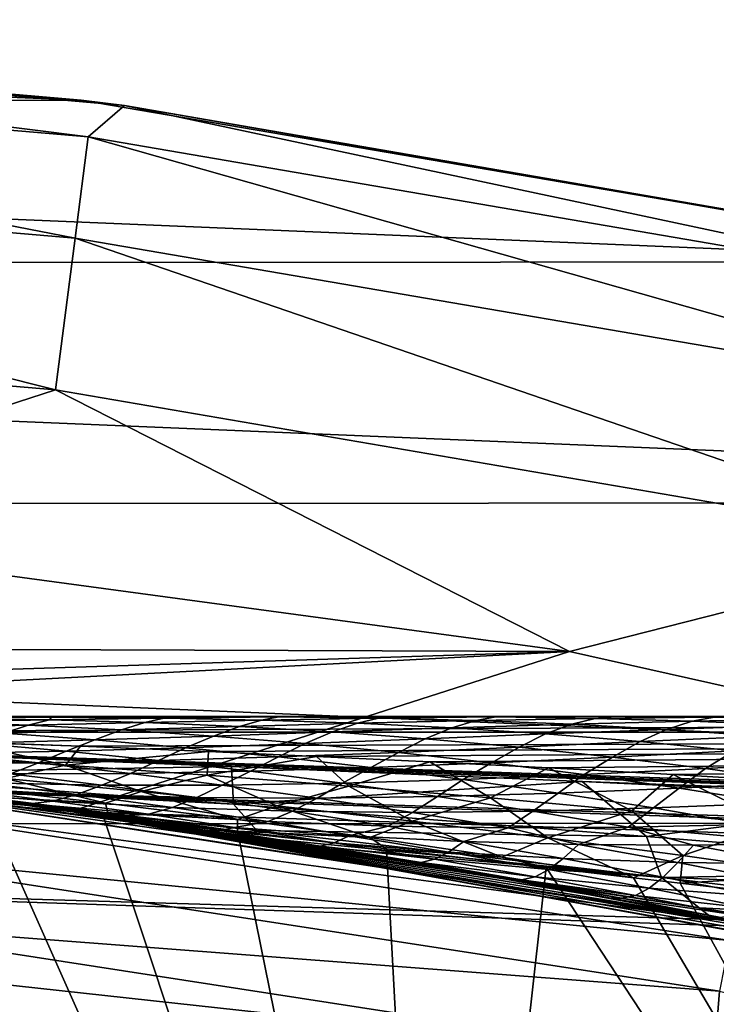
# Model space of a CAD drawing. Header units: metres. Extents: x -31 to 127, y -24 to 31.
# Tile 71 of 150: x 2.89 to 4.37, y 21.89 to 23.98. Entities that reach past the tile are written whole.
import ezdxf

# ---------------------------------------------------------------- set-up
doc = ezdxf.new("R2010")
doc.units = ezdxf.units.M
doc.layers.add('solid_12_381_041_XXX', color=7, linetype='CONTINUOUS')

msp = doc.modelspace()

# ---------------------------------------------------------------- linework, layer by layer
at = {"layer": 'solid_12_381_041_XXX'}
for points in [[(3.024541, 23.808317, -4), (-3.059366, 23.80398, -4), (-1.038137, 23.977083, -4)], [(3.024541, 23.808317, -4), (-1.038137, 23.977083, -4), (1.000629, 23.978775, -4)], [(3.024541, 23.808317, -4), (1.000629, 23.978775, -4), (1.090788, 23.975199, -1)], [(1.015371, 23.902624, -0.618042), (3.038797, 23.730404, -0.618042), (1.090788, 23.975199, -1)], [(3.038797, 23.730404, -0.618042), (3.116116, 23.796844, -1), (1.090788, 23.975199, -1)], [(3.024541, 23.808317, -4), (1.090788, 23.975199, -1), (3.116116, 23.796844, -1)], [(1.00617, 23.686024, -0.293171), (3.01126, 23.515366, -0.293171), (1.015371, 23.902624, -0.618042)], [(3.01126, 23.515366, -0.293171), (3.038797, 23.730404, -0.618042), (1.015371, 23.902624, -0.618042)], [(5.036901, 23.464987, -4), (-5.066245, 23.458628, -4), (-3.059366, 23.80398, -4)], [(5.036901, 23.464987, -4), (-3.059366, 23.80398, -4), (3.024541, 23.808317, -4)], [(5.036901, 23.464987, -4), (3.024541, 23.808317, -4), (3.116116, 23.796844, -1)], [(3.038797, 23.730404, -0.618042), (5.040329, 23.387207, -0.618042), (3.116116, 23.796844, -1)], [(5.040329, 23.387207, -0.618042), (5.119081, 23.447708, -1), (3.116116, 23.796844, -1)], [(5.036901, 23.464987, -4), (3.116116, 23.796844, -1), (5.119081, 23.447708, -1)], [(3.01126, 23.515366, -0.293171), (4.994655, 23.175278, -0.293171), (3.038797, 23.730404, -0.618042)], [(4.994655, 23.175278, -0.293171), (5.040329, 23.387207, -0.618042), (3.038797, 23.730404, -0.618042)], [(1.00617, 23.686024, -0.293171), (0.992389, 23.361614, -0.07612), (2.970017, 23.193295, -0.07612)], [(1.00617, 23.686024, -0.293171), (2.970017, 23.193295, -0.07612), (3.01126, 23.515366, -0.293171)], [(3.01126, 23.515366, -0.293171), (2.970017, 23.193295, -0.07612), (4.926247, 22.857864, -0.07612)], [(3.01126, 23.515366, -0.293171), (4.926247, 22.857864, -0.07612), (4.994655, 23.175278, -0.293171)], [(7.007277, 22.954052, -4), (-7.029178, 22.947445, -4), (-5.066245, 23.458628, -4)], [(7.007277, 22.954052, -4), (-5.066245, 23.458628, -4), (5.036901, 23.464987, -4)], [(2.970017, 23.193295, -0.07612), (0.992389, 23.361614, -0.07612), (2.081847, 22.905537)], [(2.970017, 23.193295, -0.07612), (2.081847, 22.905537), (4.060713, 22.638119)], [(4.926247, 22.857864, -0.07612), (2.970017, 23.193295, -0.07612), (4.060713, 22.638119)], [(8.934976, 22.274052, -4), (-8.94715, 22.269287, -4), (-7.029178, 22.947445, -4)], [(8.934976, 22.274052, -4), (-7.029178, 22.947445, -4), (7.007277, 22.954052, -4)], [(4.060713, 22.638119), (2.081847, 22.905537), (-3.899271, 22.666424)], [(4.926247, 22.857864, -0.07612), (4.060713, 22.638119), (6.011917, 22.200289)], [(4.060713, 22.638119), (-3.899271, 22.666424), (-1.023618, 22.476307)], [(4.060713, 22.638119), (-1.023618, 22.476307), (0.996665, 22.477612)], [(4.060713, 22.638119), (0.996665, 22.477612), (3.001825, 22.298466)], [(6.011917, 22.200289), (4.060713, 22.638119), (3.001825, 22.298466)], [(9.484167, 22.5, 114.516884), (0, 22.5, 114.507355), (2.146803, 22.466333, 114.818733)], [(9.484167, 22.5, 114.516884), (0, 22.5, 109.235703), (0, 22.5, 114.507355)], [(0.428795, 22.5, 109.235703), (0, 22.5, 109.235703), (9.484167, 22.5, 114.516884)], [(0.853245, 22.5, 109.235703), (0.428795, 22.5, 109.235703), (9.484167, 22.5, 114.516884)], [(0.904677, 22.5, 109.235703), (0.853245, 22.5, 109.235703), (9.484167, 22.5, 114.516884)], [(1.273351, 22.5, 109.235703), (0.904677, 22.5, 109.235703), (9.484167, 22.5, 114.516884)], [(1.367425, 22.5, 109.235703), (1.273351, 22.5, 109.235703), (9.484167, 22.5, 114.516884)], [(1.689112, 22.5, 109.235703), (1.367425, 22.5, 109.235703), (9.484167, 22.5, 114.516884)], [(1.830787, 22.5, 109.235703), (1.689112, 22.5, 109.235703), (9.484167, 22.5, 114.516884)], [(2.100528, 22.5, 109.235703), (1.830787, 22.5, 109.235703), (9.484167, 22.5, 114.516884)], [(2.294765, 22.5, 109.235703), (2.100528, 22.5, 109.235703), (9.484167, 22.5, 114.516884)], [(11.499558, 22.466866, 114.825119), (9.484167, 22.5, 114.516884), (2.146803, 22.466333, 114.818733)], [(2.507599, 22.5, 109.235703), (2.294765, 22.5, 109.235703), (9.484167, 22.5, 114.516884)], [(2.759352, 22.5, 109.235703), (2.507599, 22.5, 109.235703), (9.484167, 22.5, 114.516884)], [(2.714634, 22.488628, 108.591995), (2.912066, 22.481174, 108.414925), (2.665334, 22.475441, 108.247635)], [(2.70012, 22.496077, 108.891426), (2.759352, 22.5, 109.235703), (2.961088, 22.498421, 109.064835)], [(2.70012, 22.496077, 108.891426), (2.961088, 22.498421, 109.064835), (2.957097, 22.492807, 108.754578)], [(2.70012, 22.496077, 108.891426), (2.957097, 22.492807, 108.754578), (2.714634, 22.488628, 108.591995)], [(2.714634, 22.488628, 108.591995), (2.957097, 22.492807, 108.754578), (2.912066, 22.481174, 108.414925)], [(2.910286, 22.5, 109.235703), (2.759352, 22.5, 109.235703), (9.484167, 22.5, 114.516884)], [(2.961088, 22.498421, 109.064835), (2.759352, 22.5, 109.235703), (2.910286, 22.5, 109.235703)], [(3.224216, 22.5, 109.235703), (2.910286, 22.5, 109.235703), (9.484167, 22.5, 114.516884)], [(2.961088, 22.498421, 109.064835), (2.910286, 22.5, 109.235703), (3.224216, 22.5, 109.235703)], [(2.957097, 22.492807, 108.754578), (3.159196, 22.486927, 108.581184), (2.912066, 22.481174, 108.414925)], [(2.912066, 22.481174, 108.414925), (3.159196, 22.486927, 108.581184), (3.109859, 22.471273, 108.238029)], [(2.961088, 22.498421, 109.064835), (3.200015, 22.49638, 108.916161), (2.957097, 22.492807, 108.754578)], [(2.957097, 22.492807, 108.754578), (3.200015, 22.49638, 108.916161), (3.159196, 22.486927, 108.581184)], [(2.961088, 22.498421, 109.064835), (3.224216, 22.5, 109.235703), (3.200015, 22.49638, 108.916161)], [(3.159196, 22.486927, 108.581184), (3.360055, 22.478552, 108.40699), (3.109859, 22.471273, 108.238029)], [(3.200015, 22.49638, 108.916161), (3.406869, 22.49217, 108.746407), (3.159196, 22.486927, 108.581184)], [(3.159196, 22.486927, 108.581184), (3.406869, 22.49217, 108.746407), (3.360055, 22.478552, 108.40699)], [(3.200015, 22.49638, 108.916161), (3.224216, 22.5, 109.235703), (3.308333, 22.5, 109.235703)], [(3.200015, 22.49638, 108.916161), (3.308333, 22.5, 109.235703), (3.443525, 22.498926, 109.076767)], [(3.200015, 22.49638, 108.916161), (3.443525, 22.498926, 109.076767), (3.406869, 22.49217, 108.746407)], [(3.308333, 22.5, 109.235703), (3.224216, 22.5, 109.235703), (9.484167, 22.5, 114.516884)], [(3.689336, 22.5, 109.235703), (3.308333, 22.5, 109.235703), (9.484167, 22.5, 114.516884)], [(3.443525, 22.498926, 109.076767), (3.308333, 22.5, 109.235703), (3.689336, 22.5, 109.235703)], [(3.406869, 22.49217, 108.746407), (3.61088, 22.485472, 108.574883), (3.360055, 22.478552, 108.40699)], [(3.443525, 22.498926, 109.076767), (3.65523, 22.496367, 108.910599), (3.406869, 22.49217, 108.746407)], [(3.406869, 22.49217, 108.746407), (3.65523, 22.496367, 108.910599), (3.61088, 22.485472, 108.574883)], [(3.443525, 22.498926, 109.076767), (3.689336, 22.5, 109.235703), (3.65523, 22.496367, 108.910599)], [(3.65523, 22.496367, 108.910599), (3.862487, 22.491411, 108.741714), (3.61088, 22.485472, 108.574883)], [(3.61088, 22.485472, 108.574883), (3.862487, 22.491411, 108.741714), (3.811308, 22.475733, 108.401093)], [(3.65523, 22.496367, 108.910599), (3.689336, 22.5, 109.235703), (3.904404, 22.499056, 109.073753)], [(3.65523, 22.496367, 108.910599), (3.904404, 22.499056, 109.073753), (3.862487, 22.491411, 108.741714)], [(4.091119, 22.5, 109.235703), (3.689336, 22.5, 109.235703), (9.484167, 22.5, 114.516884)], [(3.904404, 22.499056, 109.073753), (3.689336, 22.5, 109.235703), (4.091119, 22.5, 109.235703)], [(3.862487, 22.491411, 108.741714), (4.065643, 22.483538, 108.570343), (3.811308, 22.475733, 108.401093)], [(3.904404, 22.499056, 109.073753), (4.114984, 22.495888, 108.907455), (3.862487, 22.491411, 108.741714)], [(3.862487, 22.491411, 108.741714), (4.114984, 22.495888, 108.907455), (4.065643, 22.483538, 108.570343)], [(3.904404, 22.499056, 109.073753), (4.091119, 22.5, 109.235703), (4.155931, 22.5, 109.235703)], [(3.904404, 22.499056, 109.073753), (4.155931, 22.5, 109.235703), (4.114984, 22.495888, 108.907455)], [(4.114984, 22.495888, 108.907455), (4.320944, 22.49008, 108.738464), (4.065643, 22.483538, 108.570343)], [(4.065643, 22.483538, 108.570343), (4.320944, 22.49008, 108.738464), (4.266497, 22.4725, 108.397675)], [(4.155931, 22.5, 109.235703), (4.091119, 22.5, 109.235703), (9.484167, 22.5, 114.516884)], [(4.114984, 22.495888, 108.907455), (4.155931, 22.5, 109.235703), (4.3684, 22.49872, 109.072105)], [(4.114984, 22.495888, 108.907455), (4.3684, 22.49872, 109.072105), (4.320944, 22.49008, 108.738464)], [(4.476285, 22.5, 109.235703), (4.155931, 22.5, 109.235703), (9.484167, 22.5, 114.516884)], [(4.3684, 22.49872, 109.072105), (4.155931, 22.5, 109.235703), (4.476285, 22.5, 109.235703)], [(4.320944, 22.49008, 108.738464), (4.524028, 22.481312, 108.567924), (4.266497, 22.4725, 108.397675)], [(4.3684, 22.49872, 109.072105), (4.577232, 22.495111, 108.905426), (4.320944, 22.49008, 108.738464)], [(4.320944, 22.49008, 108.738464), (4.577232, 22.495111, 108.905426), (4.524028, 22.481312, 108.567924)], [(4.3684, 22.49872, 109.072105), (4.476285, 22.5, 109.235703), (4.623871, 22.5, 109.235703)], [(4.3684, 22.49872, 109.072105), (4.623871, 22.5, 109.235703), (4.577232, 22.495111, 108.905426)], [(0.996665, 22.477612), (2.858918, 22.317629, 105.141495), (2.911446, 22.310839, 105.095139)], [(3.001825, 22.298466), (0.996665, 22.477612), (2.911446, 22.310839, 105.095139)], [(59.861588, 20.49943, 144.450394), (1.120382, 22.47504, 144.451141), (1.117329, 22.39463, 144.784668)], [(59.861588, 20.49943, 144.450394), (1.333795, 22.467863, 142.70961), (1.120382, 22.47504, 144.451141)], [(59.861588, 20.49943, 144.450394), (1.901668, 22.448765, 142.694), (1.333795, 22.467863, 142.70961)], [(11.499558, 22.466866, 114.825119), (2.146803, 22.466333, 114.818733), (3.022928, 22.436724, 114.899498)], [(3.022928, 22.436724, 114.899498), (2.146803, 22.466333, 114.818733), (2.766324, 22.446383, 114.87635)], [(2.665334, 22.475441, 108.247635), (2.912066, 22.481174, 108.414925), (2.860145, 22.464264, 108.068016)], [(2.912066, 22.481174, 108.414925), (3.109859, 22.471273, 108.238029), (2.860145, 22.464264, 108.068016)], [(2.860145, 22.464264, 108.068016), (3.109859, 22.471273, 108.238029), (3.052927, 22.450314, 107.886795)], [(11.499558, 22.466866, 114.825119), (3.022928, 22.436724, 114.899498), (3.294701, 22.425493, 114.923805)], [(3.109859, 22.471273, 108.238029), (3.305104, 22.458437, 108.059311), (3.052927, 22.450314, 107.886795)], [(3.109859, 22.471273, 108.238029), (3.360055, 22.478552, 108.40699), (3.305104, 22.458437, 108.059311)], [(11.499558, 22.466866, 114.825119), (3.294701, 22.425493, 114.923805), (3.523974, 22.415247, 114.944061)], [(3.360055, 22.478552, 108.40699), (3.557847, 22.467138, 108.230743), (3.305104, 22.458437, 108.059311)], [(3.305104, 22.458437, 108.059311), (3.557847, 22.467138, 108.230743), (3.499754, 22.442528, 107.880051)], [(3.360055, 22.478552, 108.40699), (3.61088, 22.485472, 108.574883), (3.557847, 22.467138, 108.230743)], [(3.557847, 22.467138, 108.230743), (3.754474, 22.452517, 108.053703), (3.499754, 22.442528, 107.880051)], [(11.499558, 22.466866, 114.825119), (3.523974, 22.415247, 114.944061), (3.764471, 22.403749, 114.965004)], [(3.61088, 22.485472, 108.574883), (3.811308, 22.475733, 108.401093), (3.557847, 22.467138, 108.230743)], [(3.557847, 22.467138, 108.230743), (3.811308, 22.475733, 108.401093), (3.754474, 22.452517, 108.053703)], [(3.811308, 22.475733, 108.401093), (4.010004, 22.46274, 108.22625), (3.754474, 22.452517, 108.053703)], [(11.499558, 22.466866, 114.825119), (3.764471, 22.403749, 114.965004), (4.016536, 22.390903, 114.986557)], [(3.811308, 22.475733, 108.401093), (4.065643, 22.483538, 108.570343), (4.010004, 22.46274, 108.22625)], [(4.065643, 22.483538, 108.570343), (4.266497, 22.4725, 108.397675), (4.010004, 22.46274, 108.22625)], [(4.010004, 22.46274, 108.22625), (4.266497, 22.4725, 108.397675), (4.210569, 22.446537, 108.052765)], [(11.499558, 22.466866, 114.825119), (4.016536, 22.390903, 114.986557), (4.280845, 22.376577, 115.008675)], [(4.266497, 22.4725, 108.397675), (4.468406, 22.458212, 108.225922), (4.210569, 22.446537, 108.052765)], [(4.266497, 22.4725, 108.397675), (4.524028, 22.481312, 108.567924), (4.468406, 22.458212, 108.225922)], [(11.499558, 22.466866, 114.825119), (4.280845, 22.376577, 115.008675), (4.557967, 22.36063, 115.031273)], [(59.861588, 20.49943, 144.450394), (59.861588, 20.49943, 142.722382), (1.901668, 22.448765, 142.694)], [(59.859268, 20.418634, 142.388626), (1.901668, 22.448765, 142.694), (59.861588, 20.49943, 142.722382)], [(59.859268, 20.418634, 142.388626), (2.614444, 22.422556, 142.657974), (1.901668, 22.448765, 142.694)], [(2.766324, 22.446383, 114.87635), (2.689819, 22.416073, 114.963463), (2.990813, 22.396807, 115.000473)], [(3.022928, 22.436724, 114.899498), (2.766324, 22.446383, 114.87635), (2.990813, 22.396807, 115.000473)], [(2.860145, 22.464264, 108.068016), (3.052927, 22.450314, 107.886795), (2.801159, 22.443455, 107.713203)], [(2.801159, 22.443455, 107.713203), (3.052927, 22.450314, 107.886795), (2.992104, 22.426111, 107.529488)], [(3.052927, 22.450314, 107.886795), (3.245685, 22.433489, 107.705307), (2.992104, 22.426111, 107.529488)], [(3.052927, 22.450314, 107.886795), (3.305104, 22.458437, 108.059311), (3.245685, 22.433489, 107.705307)], [(3.305104, 22.458437, 108.059311), (3.499754, 22.442528, 107.880051), (3.245685, 22.433489, 107.705307)], [(3.499754, 22.442528, 107.880051), (3.754474, 22.452517, 108.053703), (3.697893, 22.423685, 107.703049)], [(3.754474, 22.452517, 108.053703), (3.953781, 22.434797, 107.878464), (3.697893, 22.423685, 107.703049)], [(3.754474, 22.452517, 108.053703), (4.010004, 22.46274, 108.22625), (3.953781, 22.434797, 107.878464)], [(4.010004, 22.46274, 108.22625), (4.210569, 22.446537, 108.052765), (3.953781, 22.434797, 107.878464)], [(3.953781, 22.434797, 107.878464), (4.210569, 22.446537, 108.052765), (4.152085, 22.41374, 107.702522)], [(4.210569, 22.446537, 108.052765), (4.409971, 22.426826, 107.878601), (4.152085, 22.41374, 107.702522)], [(4.210569, 22.446537, 108.052765), (4.468406, 22.458212, 108.225922), (4.409971, 22.426826, 107.878601)], [(2.801159, 22.443455, 107.713203), (2.992104, 22.426111, 107.529488), (2.738852, 22.421112, 107.352608)], [(2.738852, 22.421112, 107.352608), (2.992104, 22.426111, 107.529488), (2.933979, 22.401285, 107.170311)], [(2.992104, 22.426111, 107.529488), (3.188157, 22.40621, 107.348946), (2.933979, 22.401285, 107.170311)], [(3.294701, 22.425493, 114.923805), (3.022928, 22.436724, 114.899498), (2.990813, 22.396807, 115.000473)], [(3.294701, 22.425493, 114.923805), (2.990813, 22.396807, 115.000473), (3.291672, 22.375517, 115.036545)], [(2.992104, 22.426111, 107.529488), (3.245685, 22.433489, 107.705307), (3.188157, 22.40621, 107.348946)], [(3.245685, 22.433489, 107.705307), (3.442739, 22.413916, 107.526535), (3.188157, 22.40621, 107.348946)], [(3.245685, 22.433489, 107.705307), (3.499754, 22.442528, 107.880051), (3.442739, 22.413916, 107.526535)], [(3.523974, 22.415247, 114.944061), (3.294701, 22.425493, 114.923805), (3.291672, 22.375517, 115.036545)], [(3.499754, 22.442528, 107.880051), (3.697893, 22.423685, 107.703049), (3.442739, 22.413916, 107.526535)], [(3.442739, 22.413916, 107.526535), (3.697893, 22.423685, 107.703049), (3.639111, 22.391401, 107.347023)], [(3.697893, 22.423685, 107.703049), (3.895188, 22.401693, 107.525314), (3.639111, 22.391401, 107.347023)], [(3.697893, 22.423685, 107.703049), (3.953781, 22.434797, 107.878464), (3.895188, 22.401693, 107.525314)], [(3.953781, 22.434797, 107.878464), (4.152085, 22.41374, 107.702522), (3.895188, 22.401693, 107.525314)], [(4.152085, 22.41374, 107.702522), (4.409971, 22.426826, 107.878601), (4.349487, 22.389158, 107.525925)], [(4.409971, 22.426826, 107.878601), (4.608316, 22.403357, 107.703812), (4.349487, 22.389158, 107.525925)], [(2.614444, 22.422556, 142.657974), (3.343152, 22.393795, 142.61882), (2.477942, 22.379055, 142.049316)], [(59.859268, 20.418634, 142.388626), (3.343152, 22.393795, 142.61882), (2.614444, 22.422556, 142.657974)], [(2.738852, 22.421112, 107.352608), (2.933979, 22.401285, 107.170311), (2.680053, 22.399847, 106.990662)], [(2.990813, 22.396807, 115.000473), (2.689819, 22.416073, 114.963463), (2.863869, 22.368216, 115.109131)], [(2.933979, 22.401285, 107.170311), (3.188157, 22.40621, 107.348946), (3.128739, 22.378944, 106.987274)], [(3.188157, 22.40621, 107.348946), (3.383684, 22.383579, 107.167664), (3.128739, 22.378944, 106.987274)], [(3.188157, 22.40621, 107.348946), (3.442739, 22.413916, 107.526535), (3.383684, 22.383579, 107.167664)], [(3.523974, 22.415247, 114.944061), (3.291672, 22.375517, 115.036545), (3.592372, 22.352221, 115.071602)], [(3.442739, 22.413916, 107.526535), (3.639111, 22.391401, 107.347023), (3.383684, 22.383579, 107.167664)], [(3.764471, 22.403749, 114.965004), (3.523974, 22.415247, 114.944061), (3.592372, 22.352221, 115.071602)], [(3.764471, 22.403749, 114.965004), (3.592372, 22.352221, 115.071602), (3.892899, 22.326941, 115.105537)], [(4.016536, 22.390903, 114.986557), (3.764471, 22.403749, 114.965004), (3.892899, 22.326941, 115.105537)], [(3.895188, 22.401693, 107.525314), (4.152085, 22.41374, 107.702522), (4.091735, 22.376419, 107.346909)], [(4.152085, 22.41374, 107.702522), (4.349487, 22.389158, 107.525925), (4.091735, 22.376419, 107.346909)], [(4.349487, 22.389158, 107.525925), (4.608316, 22.403357, 107.703812), (4.551856, 22.361145, 107.352737)], [(59.859264, 20.418608, 144.783646), (1.117329, 22.39463, 144.784668), (1.109322, 22.16617, 145.039474)], [(59.859264, 20.418608, 144.783646), (59.861588, 20.49943, 144.450394), (1.117329, 22.39463, 144.784668)], [(3.343152, 22.393795, 142.61882), (3.34787, 22.313711, 142.042099), (2.477942, 22.379055, 142.049316)], [(2.680053, 22.399847, 106.990662), (2.933979, 22.401285, 107.170311), (2.87411, 22.378204, 106.805893)], [(2.990813, 22.396807, 115.000473), (2.863869, 22.368216, 115.109131), (3.151839, 22.340662, 115.155693)], [(2.933979, 22.401285, 107.170311), (3.128739, 22.378944, 106.987274), (2.87411, 22.378204, 106.805893)], [(3.291672, 22.375517, 115.036545), (2.990813, 22.396807, 115.000473), (3.151839, 22.340662, 115.155693)], [(3.128739, 22.378944, 106.987274), (3.383684, 22.383579, 107.167664), (3.3232, 22.354044, 106.803513)], [(3.383684, 22.383579, 107.167664), (3.578766, 22.358156, 106.985664), (3.3232, 22.354044, 106.803513)], [(3.343152, 22.393795, 142.61882), (4.087767, 22.361656, 142.576706), (3.34787, 22.313711, 142.042099)], [(59.859268, 20.418634, 142.388626), (4.087767, 22.361656, 142.576706), (3.343152, 22.393795, 142.61882)], [(3.383684, 22.383579, 107.167664), (3.639111, 22.391401, 107.347023), (3.578766, 22.358156, 106.985664)], [(3.639111, 22.391401, 107.347023), (3.834886, 22.36585, 107.166809), (3.578766, 22.358156, 106.985664)], [(3.639111, 22.391401, 107.347023), (3.895188, 22.401693, 107.525314), (3.834886, 22.36585, 107.166809)], [(3.895188, 22.401693, 107.525314), (4.091735, 22.376419, 107.346909), (3.834886, 22.36585, 107.166809)], [(4.016536, 22.390903, 114.986557), (3.892899, 22.326941, 115.105537), (4.193246, 22.299728, 115.138191)], [(4.280845, 22.376577, 115.008675), (4.016536, 22.390903, 114.986557), (4.193246, 22.299728, 115.138191)], [(4.091735, 22.376419, 107.346909), (4.349487, 22.389158, 107.525925), (4.29389, 22.347996, 107.172264)], [(4.349487, 22.389158, 107.525925), (4.551856, 22.361145, 107.352737), (4.29389, 22.347996, 107.172264)], [(2.434177, 22.327511, 118.200302), (2.438567, 22.367462, 118.350304), (4.408563, 22.063875, 118.350304)], [(4.361869, 22.073153, 140.383163), (4.408563, 22.063875, 118.350304), (2.438567, 22.367462, 118.350304)], [(3.868349, 22.16497, 140.640991), (4.361869, 22.073153, 140.383163), (2.438567, 22.367462, 118.350304)], [(3.499844, 22.226135, 140.844086), (3.868349, 22.16497, 140.640991), (2.438567, 22.367462, 118.350304)], [(3.38325, 22.244183, 140.910339), (3.499844, 22.226135, 140.844086), (2.438567, 22.367462, 118.350304)], [(2.910527, 22.310957, 141.189514), (3.38325, 22.244183, 140.910339), (2.438567, 22.367462, 118.350304)], [(2.544638, 22.355644, 141.418076), (2.910527, 22.310957, 141.189514), (2.438567, 22.367462, 118.350304)], [(3.34787, 22.313711, 142.042099), (2.451725, 22.366024, 141.477936), (2.477942, 22.379055, 142.049316)], [(3.34787, 22.313711, 142.042099), (2.544638, 22.355644, 141.418076), (2.451725, 22.366024, 141.477936)], [(2.794575, 22.348089, 115.224831), (3.075536, 22.316063, 115.283119), (2.863869, 22.368216, 115.109131)], [(2.87411, 22.378204, 106.805893), (3.068017, 22.354221, 106.620399), (2.81311, 22.359262, 106.436386)], [(3.075536, 22.316063, 115.283119), (3.151839, 22.340662, 115.155693), (2.863869, 22.368216, 115.109131)], [(2.87411, 22.378204, 106.805893), (3.128739, 22.378944, 106.987274), (3.068017, 22.354221, 106.620399)], [(3.128739, 22.378944, 106.987274), (3.3232, 22.354044, 106.803513), (3.068017, 22.354221, 106.620399)], [(3.291672, 22.375517, 115.036545), (3.151839, 22.340662, 115.155693), (3.439604, 22.310495, 115.200958)], [(3.592372, 22.352221, 115.071602), (3.291672, 22.375517, 115.036545), (3.439604, 22.310495, 115.200958)], [(4.087767, 22.361656, 142.576706), (4.224022, 22.245502, 142.032059), (3.34787, 22.313711, 142.042099)], [(3.578766, 22.358156, 106.985664), (3.834886, 22.36585, 107.166809), (3.780736, 22.330015, 106.808174)], [(3.834886, 22.36585, 107.166809), (4.03691, 22.337387, 106.99073), (3.780736, 22.330015, 106.808174)], [(3.834886, 22.36585, 107.166809), (4.091735, 22.376419, 107.346909), (4.03691, 22.337387, 106.99073)], [(4.091735, 22.376419, 107.346909), (4.29389, 22.347996, 107.172264), (4.03691, 22.337387, 106.99073)], [(4.087767, 22.361656, 142.576706), (4.848267, 22.325573, 142.531906), (4.224022, 22.245502, 142.032059)], [(59.859268, 20.418634, 142.388626), (4.848267, 22.325573, 142.531906), (4.087767, 22.361656, 142.576706)], [(4.280845, 22.376577, 115.008675), (4.193246, 22.299728, 115.138191), (4.493518, 22.270624, 115.169411)], [(4.557967, 22.36063, 115.031273), (4.280845, 22.376577, 115.008675), (4.493518, 22.270624, 115.169411)], [(4.29389, 22.347996, 107.172264), (4.551856, 22.361145, 107.352737), (4.496269, 22.316008, 106.997688)], [(3.397331, 22.257952, 141.445358), (2.910527, 22.310957, 141.189514), (2.544638, 22.355644, 141.418076)], [(3.397331, 22.257952, 141.445358), (2.544638, 22.355644, 141.418076), (3.34787, 22.313711, 142.042099)], [(2.913646, 22.314573, 105.513626), (2.858918, 22.317629, 105.141495), (2.638584, 22.344751, 105.337639)], [(2.709961, 22.340208, 105.698128), (2.913646, 22.314573, 105.513626), (2.638584, 22.344751, 105.337639)], [(2.76081, 22.346071, 106.06884), (2.963962, 22.32044, 105.885994), (2.709961, 22.340208, 105.698128)], [(2.709961, 22.340208, 105.698128), (2.963962, 22.32044, 105.885994), (2.913646, 22.314573, 105.513626)], [(2.81311, 22.359262, 106.436386), (3.015313, 22.334129, 106.25489), (2.76081, 22.346071, 106.06884)], [(2.76081, 22.346071, 106.06884), (3.015313, 22.334129, 106.25489), (2.963962, 22.32044, 105.885994)], [(2.799392, 22.330946, 115.358299), (3.075536, 22.316063, 115.283119), (2.794575, 22.348089, 115.224831)], [(2.81311, 22.359262, 106.436386), (3.068017, 22.354221, 106.620399), (3.015313, 22.334129, 106.25489)], [(3.068017, 22.354221, 106.620399), (3.270095, 22.327744, 106.440193), (3.015313, 22.334129, 106.25489)], [(3.068017, 22.354221, 106.620399), (3.3232, 22.354044, 106.803513), (3.270095, 22.327744, 106.440193)], [(3.075536, 22.316063, 115.283119), (3.356278, 22.280968, 115.340012), (3.151839, 22.340662, 115.155693)], [(3.356278, 22.280968, 115.340012), (3.439604, 22.310495, 115.200958), (3.151839, 22.340662, 115.155693)], [(3.3232, 22.354044, 106.803513), (3.525191, 22.326569, 106.624641), (3.270095, 22.327744, 106.440193)], [(3.3232, 22.354044, 106.803513), (3.578766, 22.358156, 106.985664), (3.525191, 22.326569, 106.624641)], [(3.592372, 22.352221, 115.071602), (3.439604, 22.310495, 115.200958), (3.727137, 22.277733, 115.24485)], [(3.578766, 22.358156, 106.985664), (3.780736, 22.330015, 106.808174), (3.525191, 22.326569, 106.624641)], [(3.892899, 22.326941, 115.105537), (3.592372, 22.352221, 115.071602), (3.727137, 22.277733, 115.24485)], [(4.03691, 22.337387, 106.99073), (4.29389, 22.347996, 107.172264), (4.239258, 22.305672, 106.814667)], [(4.29389, 22.347996, 107.172264), (4.496269, 22.316008, 106.997688), (4.239258, 22.305672, 106.814667)], [(2.817036, 22.322964, 115.500305), (1.908163, 20.410427, 115.500305), (3.7838, 20.147774, 115.500305)], [(2.422251, 22.218216, 118.090416), (2.434177, 22.327511, 118.200302), (4.400666, 22.024466, 118.200302)], [(4.400666, 22.024466, 118.200302), (2.434177, 22.327511, 118.200302), (4.408563, 22.063875, 118.350304)], [(2.799392, 22.330946, 115.358299), (2.817036, 22.322964, 115.500305), (3.080904, 22.29512, 115.430168)], [(2.799392, 22.330946, 115.358299), (3.080904, 22.29512, 115.430168), (3.075536, 22.316063, 115.283119)], [(3.07051, 22.291359, 115.500305), (2.817036, 22.322964, 115.500305), (3.7838, 20.147774, 115.500305)], [(3.080904, 22.29512, 115.430168), (2.817036, 22.322964, 115.500305), (3.07051, 22.291359, 115.500305)], [(2.963962, 22.32044, 105.885994), (3.167367, 22.292688, 105.702721), (2.913646, 22.314573, 105.513626)], [(3.015313, 22.334129, 106.25489), (3.218226, 22.306694, 106.073296), (2.963962, 22.32044, 105.885994)], [(2.963962, 22.32044, 105.885994), (3.218226, 22.306694, 106.073296), (3.167367, 22.292688, 105.702721)], [(3.015313, 22.334129, 106.25489), (3.270095, 22.327744, 106.440193), (3.218226, 22.306694, 106.073296)], [(3.270095, 22.327744, 106.440193), (3.472785, 22.298773, 106.259911), (3.218226, 22.306694, 106.073296)], [(3.270095, 22.327744, 106.440193), (3.525191, 22.326569, 106.624641), (3.472785, 22.298773, 106.259911)], [(3.525191, 22.326569, 106.624641), (3.727699, 22.296379, 106.445717), (3.472785, 22.298773, 106.259911)], [(3.525191, 22.326569, 106.624641), (3.780736, 22.330015, 106.808174), (3.727699, 22.296379, 106.445717)], [(3.892899, 22.326941, 115.105537), (3.727137, 22.277733, 115.24485), (4.014422, 22.242403, 115.287201)], [(3.780736, 22.330015, 106.808174), (3.983129, 22.298903, 106.630661), (3.727699, 22.296379, 106.445717)], [(3.780736, 22.330015, 106.808174), (4.03691, 22.337387, 106.99073), (3.983129, 22.298903, 106.630661)], [(4.193246, 22.299728, 115.138191), (3.892899, 22.326941, 115.105537), (4.014422, 22.242403, 115.287201)], [(4.03691, 22.337387, 106.99073), (4.239258, 22.305672, 106.814667), (3.983129, 22.298903, 106.630661)], [(4.848267, 22.325573, 142.531906), (5.105458, 22.173954, 142.019409), (4.224022, 22.245502, 142.032059)], [(3.107026, 22.28809, 105.320793), (2.911446, 22.310839, 105.095139), (2.858918, 22.317629, 105.141495)], [(2.913646, 22.314573, 105.513626), (3.107026, 22.28809, 105.320793), (2.858918, 22.317629, 105.141495)], [(3.397331, 22.257952, 141.445358), (3.38325, 22.244183, 140.910339), (2.910527, 22.310957, 141.189514)], [(3.001825, 22.298466), (2.911446, 22.310839, 105.095139), (3.079965, 22.288198, 104.951866)], [(3.107026, 22.28809, 105.320793), (3.079965, 22.288198, 104.951866), (2.911446, 22.310839, 105.095139)], [(2.913646, 22.314573, 105.513626), (3.167367, 22.292688, 105.702721), (3.107026, 22.28809, 105.320793)], [(3.001825, 22.298466), (4.766843, 21.989252, 103.541763), (4.969829, 21.944265, 103.376778)], [(4.993204, 21.938599), (3.001825, 22.298466), (4.969829, 21.944265, 103.376778)], [(3.001825, 22.298466), (4.563424, 22.032366, 103.708733), (4.766843, 21.989252, 103.541763)], [(3.001825, 22.298466), (4.357245, 22.074066, 103.879524), (4.563424, 22.032366, 103.708733)], [(3.001825, 22.298466), (4.149107, 22.114134, 104.052612), (4.357245, 22.074066, 103.879524)], [(3.001825, 22.298466), (3.939275, 22.152473, 104.227768), (4.149107, 22.114134, 104.052612)], [(3.001825, 22.298466), (3.738671, 22.187212, 104.395828), (3.939275, 22.152473, 104.227768)], [(3.001825, 22.298466), (3.51346, 22.223988, 104.58522), (3.738671, 22.187212, 104.395828)], [(3.001825, 22.298466), (3.297541, 22.25705, 104.767502), (3.51346, 22.223988, 104.58522)], [(3.001825, 22.298466), (3.079965, 22.288198, 104.951866), (3.297541, 22.25705, 104.767502)], [(6.011917, 22.200289), (3.001825, 22.298466), (4.993204, 21.938599)], [(3.080904, 22.29512, 115.430168), (3.356278, 22.280968, 115.340012), (3.075536, 22.316063, 115.283119)], [(3.218226, 22.306694, 106.073296), (3.421348, 22.276955, 105.891312), (3.167367, 22.292688, 105.702721)], [(3.218226, 22.306694, 106.073296), (3.472785, 22.298773, 106.259911), (3.421348, 22.276955, 105.891312)], [(3.397331, 22.257952, 141.445358), (3.34787, 22.313711, 142.042099), (4.224022, 22.245502, 142.032059)], [(3.356278, 22.280968, 115.340012), (3.636773, 22.242809, 115.395432), (3.439604, 22.310495, 115.200958)], [(3.472785, 22.298773, 106.259911), (3.675636, 22.267284, 106.079285), (3.421348, 22.276955, 105.891312)], [(3.636773, 22.242809, 115.395432), (3.727137, 22.277733, 115.24485), (3.439604, 22.310495, 115.200958)], [(3.472785, 22.298773, 106.259911), (3.727699, 22.296379, 106.445717), (3.675636, 22.267284, 106.079285)], [(3.727699, 22.296379, 106.445717), (3.983129, 22.298903, 106.630661), (3.930324, 22.263409, 106.26651)], [(3.983129, 22.298903, 106.630661), (4.18559, 22.264717, 106.452927), (3.930324, 22.263409, 106.26651)], [(3.983129, 22.298903, 106.630661), (4.239258, 22.305672, 106.814667), (4.18559, 22.264717, 106.452927)], [(4.193246, 22.299728, 115.138191), (4.014422, 22.242403, 115.287201), (4.301476, 22.204542, 115.327835)], [(4.239258, 22.305672, 106.814667), (4.441623, 22.270555, 106.638458), (4.18559, 22.264717, 106.452927)], [(4.493518, 22.270624, 115.169411), (4.193246, 22.299728, 115.138191), (4.301476, 22.204542, 115.327835)], [(4.239258, 22.305672, 106.814667), (4.496269, 22.316008, 106.997688), (4.441623, 22.270555, 106.638458)], [(3.080904, 22.29512, 115.430168), (3.07051, 22.291359, 115.500305), (3.355789, 22.256649, 115.500305)], [(3.355789, 22.256649, 115.500305), (3.07051, 22.291359, 115.500305), (3.7838, 20.147774, 115.500305)], [(3.31857, 22.257713, 105.141243), (3.297541, 22.25705, 104.767502), (3.079965, 22.288198, 104.951866)], [(3.107026, 22.28809, 105.320793), (3.31857, 22.257713, 105.141243), (3.079965, 22.288198, 104.951866)], [(3.080904, 22.29512, 115.430168), (3.355789, 22.256649, 115.500305), (3.356278, 22.280968, 115.340012)], [(3.167367, 22.292688, 105.702721), (3.349863, 22.264591, 105.503235), (3.107026, 22.28809, 105.320793)], [(3.107026, 22.28809, 105.320793), (3.349863, 22.264591, 105.503235), (3.31857, 22.257713, 105.141243)], [(3.167367, 22.292688, 105.702721), (3.421348, 22.276955, 105.891312), (3.349863, 22.264591, 105.503235)], [(3.421348, 22.276955, 105.891312), (3.592921, 22.246794, 105.685295), (3.349863, 22.264591, 105.503235)], [(3.356278, 22.280968, 115.340012), (3.355789, 22.256649, 115.500305), (3.636773, 22.242809, 115.395432)], [(3.421348, 22.276955, 105.891312), (3.675636, 22.267284, 106.079285), (3.592921, 22.246794, 105.685295)], [(3.636773, 22.242809, 115.395432), (3.917001, 22.201603, 115.449226), (3.727137, 22.277733, 115.24485)], [(3.727699, 22.296379, 106.445717), (3.930324, 22.263409, 106.26651), (3.675636, 22.267284, 106.079285)], [(3.917001, 22.201603, 115.449226), (4.014422, 22.242403, 115.287201), (3.727137, 22.277733, 115.24485)], [(10.79584, 21.434721, -4), (-10.797912, 21.433685, -4), (-8.94715, 22.269287, -4)], [(10.79584, 21.434721, -4), (-8.94715, 22.269287, -4), (8.934976, 22.274052, -4)], [(3.31857, 22.257713, 105.141243), (3.532204, 22.224972, 104.963249), (3.297541, 22.25705, 104.767502)], [(3.532204, 22.224972, 104.963249), (3.51346, 22.223988, 104.58522), (3.297541, 22.25705, 104.767502)], [(3.349863, 22.264591, 105.503235), (3.561204, 22.232077, 105.324989), (3.31857, 22.257713, 105.141243)], [(3.31857, 22.257713, 105.141243), (3.561204, 22.232077, 105.324989), (3.532204, 22.224972, 104.963249)], [(3.349863, 22.264591, 105.503235), (3.592921, 22.246794, 105.685295), (3.561204, 22.232077, 105.324989)], [(3.672349, 22.218895, 115.500305), (3.355789, 22.256649, 115.500305), (3.7838, 20.147774, 115.500305)], [(3.636773, 22.242809, 115.395432), (3.355789, 22.256649, 115.500305), (3.672349, 22.218895, 115.500305)], [(3.397331, 22.257952, 141.445358), (4.256289, 22.158016, 141.469833), (3.38325, 22.244183, 140.910339)], [(3.397331, 22.257952, 141.445358), (4.224022, 22.245502, 142.032059), (4.256289, 22.158016, 141.469833)], [(3.675636, 22.267284, 106.079285), (3.836264, 22.234755, 105.866859), (3.592921, 22.246794, 105.685295)], [(3.675636, 22.267284, 106.079285), (3.930324, 22.263409, 106.26651), (3.836264, 22.234755, 105.866859)], [(3.930324, 22.263409, 106.26651), (4.079991, 22.228313, 106.047821), (3.836264, 22.234755, 105.866859)], [(3.930324, 22.263409, 106.26651), (4.18559, 22.264717, 106.452927), (4.079991, 22.228313, 106.047821)], [(4.18559, 22.264717, 106.452927), (4.324267, 22.226954, 106.228119), (4.079991, 22.228313, 106.047821)], [(4.18559, 22.264717, 106.452927), (4.441623, 22.270555, 106.638458), (4.569261, 22.230129, 106.407669)], [(4.18559, 22.264717, 106.452927), (4.569261, 22.230129, 106.407669), (4.324267, 22.226954, 106.228119)], [(4.493518, 22.270624, 115.169411), (4.301476, 22.204542, 115.327835), (4.588515, 22.164145, 115.366608)], [(4.256289, 22.158016, 141.469833), (3.499844, 22.226135, 140.844086), (3.38325, 22.244183, 140.910339)], [(3.592921, 22.246794, 105.685295), (3.804046, 22.212158, 105.508423), (3.561204, 22.232077, 105.324989)], [(3.592921, 22.246794, 105.685295), (3.836264, 22.234755, 105.866859), (3.804046, 22.212158, 105.508423)], [(3.636773, 22.242809, 115.395432), (3.672349, 22.218895, 115.500305), (3.917001, 22.201603, 115.449226)], [(3.917001, 22.201603, 115.449226), (4.196465, 22.157682, 115.500305), (4.014422, 22.242403, 115.287201)], [(4.014422, 22.242403, 115.287201), (4.196465, 22.157682, 115.500305), (4.301476, 22.204542, 115.327835)], [(4.256289, 22.158016, 141.469833), (4.224022, 22.245502, 142.032059), (5.105458, 22.173954, 142.019409)], [(4.379114, 21.916655, 118.090416), (2.422251, 22.218216, 118.090416), (4.400666, 22.024466, 118.200302)], [(2.42281, 22.066799, 118.050301), (2.422251, 22.218216, 118.090416), (4.379114, 21.916655, 118.090416)], [(4.336029, 22.094061, 140.899307), (3.868349, 22.16497, 140.640991), (3.499844, 22.226135, 140.844086)], [(4.256289, 22.158016, 141.469833), (4.336029, 22.094061, 140.899307), (3.499844, 22.226135, 140.844086)], [(3.532204, 22.224972, 104.963249), (3.74572, 22.190088, 104.78537), (3.51346, 22.223988, 104.58522)], [(3.74572, 22.190088, 104.78537), (3.738671, 22.187212, 104.395828), (3.51346, 22.223988, 104.58522)], [(3.561204, 22.232077, 105.324989), (3.774503, 22.197094, 105.148232), (3.532204, 22.224972, 104.963249)], [(3.532204, 22.224972, 104.963249), (3.774503, 22.197094, 105.148232), (3.74572, 22.190088, 104.78537)], [(3.561204, 22.232077, 105.324989), (3.804046, 22.212158, 105.508423), (3.774503, 22.197094, 105.148232)], [(4.011134, 22.179195, 115.500305), (3.672349, 22.218895, 115.500305), (3.7838, 20.147774, 115.500305)], [(3.917001, 22.201603, 115.449226), (3.672349, 22.218895, 115.500305), (4.011134, 22.179195, 115.500305)], [(3.836264, 22.234755, 105.866859), (4.047184, 22.198156, 105.691437), (3.804046, 22.212158, 105.508423)], [(3.836264, 22.234755, 105.866859), (4.079991, 22.228313, 106.047821), (4.047184, 22.198156, 105.691437)], [(4.079991, 22.228313, 106.047821), (4.290752, 22.189882, 105.873917), (4.047184, 22.198156, 105.691437)], [(4.079991, 22.228313, 106.047821), (4.324267, 22.226954, 106.228119), (4.290752, 22.189882, 105.873917)], [(4.324267, 22.226954, 106.228119), (4.534924, 22.186832, 106.055794), (4.290752, 22.189882, 105.873917)], [(4.324267, 22.226954, 106.228119), (4.569261, 22.230129, 106.407669), (4.534924, 22.186832, 106.055794)], [(4.36692, 21.766254, 118.050301), (0.443389, 22.195572, 118.050301), (2.42281, 22.066799, 118.050301)], [(0.443389, 21.695469, 118.050301), (0.443389, 22.195572, 118.050301), (4.36692, 21.766254, 118.050301)], [(3.774503, 22.197094, 105.148232), (3.987652, 22.159815, 104.971603), (3.74572, 22.190088, 104.78537)], [(3.804046, 22.212158, 105.508423), (4.016998, 22.174936, 105.332993), (3.774503, 22.197094, 105.148232)], [(3.774503, 22.197094, 105.148232), (4.016998, 22.174936, 105.332993), (3.987652, 22.159815, 104.971603)], [(3.804046, 22.212158, 105.508423), (4.047184, 22.198156, 105.691437), (4.016998, 22.174936, 105.332993)], [(3.917001, 22.201603, 115.449226), (4.011134, 22.179195, 115.500305), (4.196465, 22.157682, 115.500305)], [(4.047184, 22.198156, 105.691437), (4.259805, 22.158808, 105.51741), (4.016998, 22.174936, 105.332993)], [(4.047184, 22.198156, 105.691437), (4.290752, 22.189882, 105.873917), (4.259805, 22.158808, 105.51741)], [(4.301476, 22.204542, 115.327835), (4.196465, 22.157682, 115.500305), (4.295349, 22.146215, 115.500305)], [(4.301476, 22.204542, 115.327835), (4.295349, 22.146215, 115.500305), (4.588515, 22.164145, 115.366608)], [(3.74572, 22.190088, 104.78537), (3.959026, 22.153069, 104.607758), (3.738671, 22.187212, 104.395828)], [(3.959026, 22.153069, 104.607758), (3.939275, 22.152473, 104.227768), (3.738671, 22.187212, 104.395828)], [(3.74572, 22.190088, 104.78537), (3.987652, 22.159815, 104.971603), (3.959026, 22.153069, 104.607758)], [(4.011134, 22.179195, 115.500305), (3.7838, 20.147774, 115.500305), (5.635247, 19.70949, 115.500305)], [(4.016998, 22.174936, 105.332993), (4.229768, 22.135254, 105.1577), (3.987652, 22.159815, 104.971603)], [(4.196465, 22.157682, 115.500305), (4.011134, 22.179195, 115.500305), (5.635247, 19.70949, 115.500305)], [(4.016998, 22.174936, 105.332993), (4.259805, 22.158808, 105.51741), (4.229768, 22.135254, 105.1577)], [(4.256289, 22.158016, 141.469833), (5.105458, 22.173954, 142.019409), (5.120172, 22.055655, 141.492371)], [(4.290752, 22.189882, 105.873917), (4.503087, 22.148464, 105.70137), (4.259805, 22.158808, 105.51741)], [(4.290752, 22.189882, 105.873917), (4.534924, 22.186832, 106.055794), (4.503087, 22.148464, 105.70137)], [(59.851891, 20.189459, 145.038422), (1.109322, 22.16617, 145.039474), (1.09805, 21.843668, 145.148468)], [(59.851891, 20.189459, 145.038422), (59.859264, 20.418608, 144.783646), (1.109322, 22.16617, 145.039474)], [(4.336029, 22.094061, 140.899307), (4.361869, 22.073153, 140.383163), (3.868349, 22.16497, 140.640991)], [(3.959026, 22.153069, 104.607758), (4.171018, 22.11408, 104.430031), (3.939275, 22.152473, 104.227768)], [(4.171018, 22.11408, 104.430031), (4.149107, 22.114134, 104.052612), (3.939275, 22.152473, 104.227768)], [(3.987652, 22.159815, 104.971603), (4.200573, 22.120256, 104.795242), (3.959026, 22.153069, 104.607758)], [(3.959026, 22.153069, 104.607758), (4.200573, 22.120256, 104.795242), (4.171018, 22.11408, 104.430031)], [(3.987652, 22.159815, 104.971603), (4.229768, 22.135254, 105.1577), (4.200573, 22.120256, 104.795242)], [(4.295349, 22.146215, 115.500305), (4.196465, 22.157682, 115.500305), (5.635247, 19.70949, 115.500305)], [(4.259805, 22.158808, 105.51741), (4.472217, 22.116772, 105.343536), (4.229768, 22.135254, 105.1577)], [(4.256289, 22.158016, 141.469833), (5.120172, 22.055655, 141.492371), (4.336029, 22.094061, 140.899307)], [(4.259805, 22.158808, 105.51741), (4.503087, 22.148464, 105.70137), (4.472217, 22.116772, 105.343536)], [(4.588515, 22.164145, 115.366608), (4.295349, 22.146215, 115.500305), (4.587827, 22.112452, 115.500305)], [(4.229768, 22.135254, 105.1577), (4.442295, 22.093134, 104.982681), (4.200573, 22.120256, 104.795242)], [(4.229768, 22.135254, 105.1577), (4.472217, 22.116772, 105.343536), (4.442295, 22.093134, 104.982681)], [(4.587827, 22.112452, 115.500305), (4.295349, 22.146215, 115.500305), (5.635247, 19.70949, 115.500305)], [(4.382198, 22.073027, 104.253342), (4.357245, 22.074066, 103.879524), (4.149107, 22.114134, 104.052612)], [(4.171018, 22.11408, 104.430031), (4.382198, 22.073027, 104.253342), (4.149107, 22.114134, 104.052612)], [(4.200573, 22.120256, 104.795242), (4.412209, 22.078581, 104.61879), (4.171018, 22.11408, 104.430031)], [(4.171018, 22.11408, 104.430031), (4.412209, 22.078581, 104.61879), (4.382198, 22.073027, 104.253342)], [(4.200573, 22.120256, 104.795242), (4.442295, 22.093134, 104.982681), (4.412209, 22.078581, 104.61879)], [(4.336029, 22.094061, 140.899307), (5.177208, 21.960344, 140.95401), (4.361869, 22.073153, 140.383163)], [(5.120172, 22.055655, 141.492371), (5.177208, 21.960344, 140.95401), (4.336029, 22.094061, 140.899307)], [(4.593451, 22.029766, 104.0765), (4.563424, 22.032366, 103.708733), (4.357245, 22.074066, 103.879524)], [(4.382198, 22.073027, 104.253342), (4.593451, 22.029766, 104.0765), (4.357245, 22.074066, 103.879524)], [(4.361869, 22.073153, 140.383163), (4.46879, 22.051756, 140.329376), (4.408563, 22.063875, 118.350304)], [(5.177208, 21.960344, 140.95401), (4.46879, 22.051756, 140.329376), (4.361869, 22.073153, 140.383163)], [(4.36692, 21.766254, 118.050301), (2.42281, 22.066799, 118.050301), (4.379114, 21.916655, 118.090416)], [(4.36692, 21.766254, 118.050301), (4.379114, 21.916655, 118.090416), (6.301608, 21.44309, 118.090416)]]:
    msp.add_3dface(points, dxfattribs=at)

doc.saveas('drawing.dxf')
